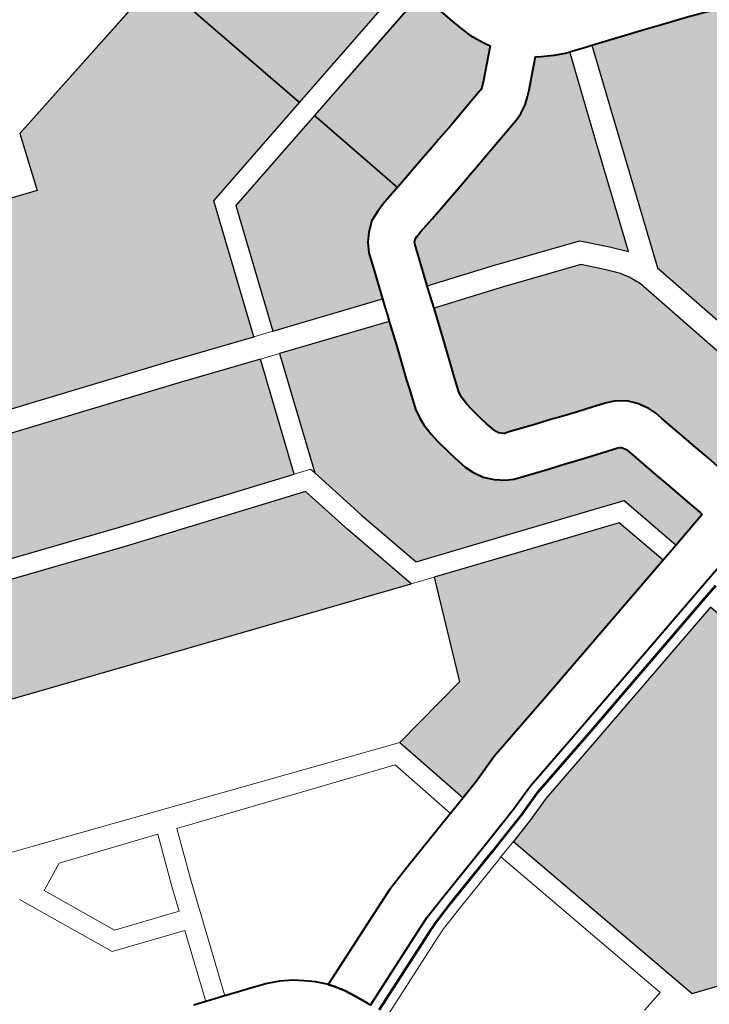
# Model space of a CAD drawing. Header units: metres. Extents: x 148316 to 148653, y 486436 to 486744.
# Tile 50 of 87: x 148544.98 to 148547.05, y 486717.76 to 486720.72. Entities that reach past the tile are written whole.
import ezdxf

# ---------------------------------------------------------------- set-up
doc = ezdxf.new("R2010")
doc.units = ezdxf.units.M
doc.header["$MEASUREMENT"] = 0
for name, color, linetype, lineweight in [('WVB-pen-brm-dik 018', 6, 'Continuous', 13), ('WVB-pen-brm-dik 050', 6, 'Continuous', 53), ('WVB-pen-dik 035', 1, 'Continuous', 40), ('WVB-raster-20%', 254, 'Continuous', 30), ('WVB-raster-60%', 253, 'Continuous', 30)]:
    doc.layers.add(name, color=color, linetype=linetype, lineweight=lineweight)

# ---------------------------------------------------------------- blocks, each defined once
blk = doc.blocks.new('INZET')
at = {"layer": 'WVB-raster-20%'}
for points in [[(-0.100655, -0.059926), (-0.101862, -0.059507), (-0.104398, -0.058649), (-0.107002, -0.057775), (-0.107231, -0.057703), (-0.107408, -0.05768), (-0.107568, -0.057663), (-0.107719, -0.057669), (-0.107863, -0.05768), (-0.108028, -0.057716), (-0.108208, -0.057774), (-0.110109, -0.058703), (-0.112111, -0.059689), (-0.113215, -0.057781), (-0.112224, -0.057252), (-0.112722, -0.056289), (-0.108913, -0.05433), (-0.108556, -0.054157), (-0.108307, -0.054157), (-0.108091, -0.054179), (-0.107178, -0.05447), (-0.105907, -0.054932), (-0.105752, -0.05448), (-0.105245, -0.054619), (-0.1049, -0.054713), (-0.103848, -0.055146), (-0.103983, -0.055575), (-0.102032, -0.056247), (-0.101746, -0.055401), (-0.098725, -0.05471), (-0.098055, -0.057456), (-0.099961, -0.057913)], [(-0.098749, -0.060586), (-0.100371, -0.060024), (-0.099731, -0.058166), (-0.097984, -0.057747), (-0.097593, -0.059351), (-0.097609, -0.059355), (-0.097878, -0.059416), (-0.098026, -0.059461), (-0.098196, -0.059534), (-0.098336, -0.059648), (-0.098435, -0.059761), (-0.098514, -0.059903), (-0.098593, -0.060131)], [(-0.110694, -0.062138), (-0.111935, -0.059992), (-0.109955, -0.059017), (-0.108077, -0.058099), (-0.107937, -0.058054), (-0.107812, -0.058027), (-0.107698, -0.058018), (-0.10758, -0.058014), (-0.10745, -0.058028), (-0.107307, -0.058046), (-0.107111, -0.058108), (-0.10451, -0.058981), (-0.101975, -0.059838), (-0.100769, -0.060257), (-0.101355, -0.061959), (-0.103958, -0.061089), (-0.106683, -0.060131), (-0.109227, -0.061371)], [(-0.095873, -0.066523), (-0.095956, -0.066182), (-0.096019, -0.06591), (-0.096046, -0.065799), (-0.096106, -0.065557), (-0.096151, -0.065367), (-0.096218, -0.065094), (-0.096256, -0.064951), (-0.096373, -0.064479), (-0.096401, -0.064364), (-0.096446, -0.064247), (-0.096538, -0.064086), (-0.096646, -0.063958), (-0.096799, -0.063856), (-0.096914, -0.063804), (-0.09711, -0.063739), (-0.097346, -0.063663), (-0.097614, -0.063571), (-0.09771, -0.063538), (-0.097962, -0.063453), (-0.098358, -0.063317), (-0.098429, -0.063292), (-0.098441, -0.063285), (-0.098474, -0.063259), (-0.098497, -0.063233), (-0.098516, -0.063198), (-0.098529, -0.063164), (-0.098565, -0.06301), (-0.098586, -0.062903), (-0.098623, -0.062709), (-0.098634, -0.06261), (-0.098639, -0.062494), (-0.098637, -0.062467), (-0.098624, -0.062388), (-0.098598, -0.062308), (-0.098539, -0.06213), (-0.098501, -0.062018), (-0.09832, -0.061499), (-0.0982, -0.061146), (-0.097199, -0.061479), (-0.096026, -0.061891), (-0.095777, -0.062156), (-0.095616, -0.062345), (-0.09554, -0.062465), (-0.095463, -0.062646), (-0.095068, -0.064302), (-0.09467, -0.066228)], [(-0.10211, -0.067392), (-0.102401, -0.066166), (-0.101142, -0.065944), (-0.100541, -0.064441), (-0.099395, -0.064838), (-0.097802, -0.065387), (-0.097593, -0.066225), (-0.100158, -0.066863), (-0.101377, -0.067159), (-0.101799, -0.067304)], [(-0.099239, -0.072396), (-0.101011, -0.071786), (-0.101873, -0.068364), (-0.1015, -0.068259), (-0.101096, -0.068119), (-0.09992, -0.067834), (-0.09742, -0.067212), (-0.097061, -0.068683), (-0.096771, -0.068602), (-0.096546, -0.069525), (-0.09658, -0.069592), (-0.096714, -0.06985), (-0.098569, -0.070303), (-0.098136, -0.072117)]]:
    blk.add_hatch(color=256, dxfattribs=at).paths.add_polyline_path(points)
at = {"layer": 'WVB-raster-20%', "extrusion": (0, 0, -1)}
for points in [[(0.09433, -0.066144), (0.094152, -0.066101), (0.093064, -0.065832), (0.093202, -0.065268), (0.092741, -0.064511), (0.091934, -0.064312), (0.091922, -0.06431), (0.092163, -0.063363), (0.092359, -0.062497), (0.092005, -0.061368), (0.091, -0.061128), (0.091074, -0.060991), (0.091236, -0.06076), (0.091314, -0.060651), (0.09144, -0.060509), (0.091543, -0.0604), (0.091711, -0.060249), (0.091801, -0.060176), (0.091908, -0.060098), (0.092043, -0.060017), (0.092237, -0.059915), (0.09236, -0.05986), (0.092559, -0.059788), (0.092958, -0.059651), (0.093199, -0.059567), (0.093976, -0.059303), (0.094445, -0.06066), (0.095114, -0.062599), (0.094726, -0.064226), (0.094631, -0.064687), (0.093733, -0.064466), (0.093601, -0.064995), (0.093931, -0.065496), (0.094439, -0.065617)], [(0.10088, -0.064323), (0.101181, -0.063115), (0.101368, -0.062271), (0.104055, -0.061373), (0.106665, -0.060455), (0.108848, -0.06152)], [(0.097302, -0.066153), (0.097233, -0.066135), (0.096715, -0.066008), (0.096726, -0.065965), (0.096786, -0.065723), (0.096832, -0.065532), (0.096897, -0.065267), (0.096934, -0.065124), (0.097052, -0.064647), (0.09707, -0.064573), (0.09708, -0.064547), (0.097114, -0.064489), (0.097116, -0.064486), (0.09714, -0.06447), (0.097169, -0.064457), (0.097328, -0.064405), (0.097568, -0.064327), (0.097841, -0.064233), (0.097935, -0.064201), (0.098187, -0.064116), (0.098589, -0.063978), (0.098711, -0.063935), (0.098829, -0.063872), (0.098958, -0.063767), (0.099069, -0.063643), (0.099155, -0.06349), (0.099201, -0.063363), (0.099249, -0.063158), (0.099273, -0.063038), (0.099316, -0.062813), (0.099332, -0.062662), (0.09934, -0.062483), (0.099333, -0.062382), (0.099306, -0.062221), (0.099263, -0.062089), (0.099203, -0.061908), (0.099163, -0.06179), (0.098982, -0.061271), (0.098862, -0.060918), (0.100485, -0.060355), (0.101094, -0.062121), (0.100889, -0.063047), (0.100628, -0.064093), (0.099297, -0.064554), (0.09755, -0.065157)]]:
    blk.add_hatch(color=256, dxfattribs=at).paths.add_polyline_path(points)
at = {"layer": 'WVB-raster-60%', "extrusion": (0, 0, -1)}
for points in [[(0.098055, -0.057456), (0.095695, -0.05689), (0.09584, -0.056326), (0.095882, -0.056134), (0.095977, -0.055775), (0.096018, -0.0556), (0.096064, -0.055415), (0.096091, -0.055226), (0.09611, -0.055027), (0.096107, -0.05476), (0.096094, -0.054628), (0.096074, -0.054447), (0.096036, -0.054199), (0.095974, -0.053916), (0.095858, -0.053556), (0.09576, -0.053265), (0.095728, -0.05317), (0.095658, -0.052961), (0.095392, -0.05218), (0.095295, -0.051922), (0.095238, -0.051711), (0.0952, -0.051507), (0.095188, -0.051369), (0.095175, -0.051226), (0.095167, -0.051091), (0.095178, -0.050882), (0.095187, -0.050771), (0.095215, -0.050634), (0.095257, -0.050447), (0.095288, -0.050357), (0.095479, -0.050436), (0.096689, -0.05087), (0.096743, -0.050886), (0.097932, -0.054512), (0.098725, -0.05471)], [(0.097593, -0.059351), (0.097019, -0.059209), (0.096771, -0.059147), (0.096674, -0.059122), (0.096397, -0.059053), (0.095858, -0.058915), (0.095739, -0.058884), (0.095731, -0.058882), (0.095696, -0.058863), (0.095678, -0.058849), (0.095612, -0.058789), (0.095227, -0.058425), (0.095285, -0.058323), (0.095384, -0.058119), (0.095424, -0.05799), (0.095478, -0.057791), (0.09562, -0.057198), (0.095624, -0.057181), (0.097984, -0.057747)], [(0.095327, -0.062144), (0.094776, -0.060546), (0.094308, -0.059192), (0.094369, -0.059173), (0.094525, -0.059096), (0.094738, -0.058975), (0.094766, -0.058952), (0.095136, -0.059303), (0.095226, -0.059384), (0.095313, -0.059453), (0.095443, -0.059521), (0.095528, -0.059553), (0.095686, -0.059593), (0.096224, -0.059731), (0.096504, -0.059801), (0.096601, -0.059826), (0.09685, -0.059888), (0.097447, -0.060036), (0.0977, -0.060094), (0.097786, -0.060119), (0.09783, -0.060139), (0.097849, -0.060154), (0.097859, -0.060165), (0.097873, -0.06019), (0.097932, -0.060359), (0.098088, -0.060814), (0.097086, -0.061148), (0.095829, -0.061589), (0.095516, -0.061923)]]:
    blk.add_hatch(color=256, dxfattribs=at).paths.add_polyline_path(points)
at = {"layer": 'WVB-pen-brm-dik 018'}
for p, q in [((-0.101746, -0.055401), (-0.098725, -0.05471)), ((-0.102032, -0.056247), (-0.101746, -0.055401)), ((-0.103983, -0.055575), (-0.102032, -0.056247)), ((-0.095695, -0.05689), (-0.098055, -0.057456)), ((-0.097984, -0.057747), (-0.095624, -0.057181)), ((-0.098055, -0.057456), (-0.099961, -0.057913)), ((-0.099731, -0.058166), (-0.097984, -0.057747)), ((-0.099961, -0.057913), (-0.100655, -0.059926)), ((-0.100371, -0.060024), (-0.099731, -0.058166)), ((-0.101862, -0.059507), (-0.104398, -0.058649)), ((-0.10451, -0.058981), (-0.101975, -0.059838)), ((-0.094308, -0.059192), (-0.094776, -0.060546)), ((-0.094445, -0.06066), (-0.093976, -0.059303)), ((-0.094211, -0.059222), (-0.094308, -0.059192)), ((-0.094068, -0.059272), (-0.094211, -0.059222)), ((-0.093976, -0.059303), (-0.094068, -0.059272)), ((-0.100655, -0.059926), (-0.101862, -0.059507)), ((-0.101975, -0.059838), (-0.100769, -0.060257)), ((-0.100655, -0.059926), (-0.100371, -0.060024)), ((-0.100371, -0.060024), (-0.100655, -0.059926)), ((-0.098749, -0.060586), (-0.100371, -0.060024)), ((-0.103958, -0.061089), (-0.106683, -0.060131)), ((-0.100769, -0.060257), (-0.101355, -0.061959)), ((-0.100485, -0.060355), (-0.100769, -0.060257)), ((-0.100769, -0.060257), (-0.100485, -0.060355)), ((-0.106665, -0.060455), (-0.104055, -0.061373)), ((-0.101094, -0.062121), (-0.100485, -0.060355)), ((-0.100485, -0.060355), (-0.098862, -0.060918)), ((-0.098783, -0.060685), (-0.098749, -0.060586)), ((-0.094776, -0.060546), (-0.095327, -0.062144)), ((-0.098831, -0.060827), (-0.098783, -0.060685)), ((-0.095114, -0.062599), (-0.094445, -0.06066)), ((-0.098862, -0.060918), (-0.098831, -0.060827)), ((-0.098121, -0.060911), (-0.098169, -0.061052)), ((-0.098088, -0.060814), (-0.098121, -0.060911)), ((-0.097086, -0.061148), (-0.098088, -0.060814)), ((-0.101355, -0.061959), (-0.103958, -0.061089)), ((-0.098169, -0.061052), (-0.0982, -0.061146)), ((-0.0982, -0.061146), (-0.097199, -0.061479)), ((-0.095829, -0.061589), (-0.097086, -0.061148)), ((-0.104055, -0.061373), (-0.101368, -0.062271)), ((-0.10088, -0.064323), (-0.108848, -0.06152)), ((-0.097199, -0.061479), (-0.096026, -0.061891)), ((-0.095516, -0.061923), (-0.095829, -0.061589)), ((-0.101355, -0.061959), (-0.101112, -0.06204)), ((-0.101112, -0.06204), (-0.101355, -0.061959)), ((-0.096026, -0.061891), (-0.095777, -0.062156)), ((-0.095327, -0.062144), (-0.095516, -0.061923)), ((-0.101112, -0.06204), (-0.101094, -0.062121)), ((-0.101094, -0.062121), (-0.101112, -0.06204)), ((-0.100889, -0.063047), (-0.101094, -0.062121)), ((-0.101368, -0.062271), (-0.101181, -0.063115)), ((-0.095777, -0.062156), (-0.095616, -0.062345)), ((-0.095616, -0.062345), (-0.09554, -0.062465)), ((-0.09554, -0.062465), (-0.095463, -0.062646)), ((-0.095463, -0.062646), (-0.095068, -0.064302)), ((-0.094726, -0.064226), (-0.095114, -0.062599)), ((-0.101181, -0.063115), (-0.10088, -0.064323)), ((-0.100628, -0.064093), (-0.100889, -0.063047)), ((-0.109828, -0.063526), (-0.107824, -0.064227)), ((-0.107824, -0.064227), (-0.109828, -0.063526)), ((-0.099297, -0.064554), (-0.100628, -0.064093)), ((-0.107824, -0.064227), (-0.102401, -0.066166)), ((-0.102401, -0.066166), (-0.107824, -0.064227)), ((-0.100541, -0.064441), (-0.10088, -0.064323)), ((-0.10088, -0.064323), (-0.100541, -0.064441)), ((-0.101142, -0.065944), (-0.100541, -0.064441)), ((-0.100541, -0.064441), (-0.099395, -0.064838)), ((-0.09755, -0.065157), (-0.099297, -0.064554)), ((-0.107744, -0.066218), (-0.108423, -0.064773)), ((-0.108423, -0.064773), (-0.107744, -0.066218)), ((-0.10762, -0.064673), (-0.108043, -0.064876)), ((-0.10762, -0.064673), (-0.108043, -0.064876)), ((-0.106164, -0.065178), (-0.10762, -0.064673)), ((-0.106164, -0.065178), (-0.10762, -0.064673)), ((-0.108043, -0.064876), (-0.107526, -0.065976)), ((-0.108043, -0.064876), (-0.107526, -0.065976)), ((-0.099395, -0.064838), (-0.097802, -0.065387)), ((-0.106447, -0.065943), (-0.106164, -0.065178)), ((-0.106447, -0.065943), (-0.106164, -0.065178)), ((-0.097302, -0.066153), (-0.09755, -0.065157)), ((-0.10588, -0.065276), (-0.106165, -0.066044)), ((-0.106165, -0.066044), (-0.10588, -0.065276)), ((-0.102655, -0.066395), (-0.10588, -0.065276)), ((-0.10588, -0.065276), (-0.102655, -0.066395)), ((-0.097802, -0.065387), (-0.097593, -0.066225)), ((-0.106573, -0.066308), (-0.106447, -0.065943)), ((-0.106573, -0.066308), (-0.106447, -0.065943)), ((-0.102401, -0.066166), (-0.101142, -0.065944)), ((-0.107526, -0.065976), (-0.106573, -0.066308)), ((-0.107526, -0.065976), (-0.106573, -0.066308)), ((-0.106165, -0.066044), (-0.106749, -0.06774)), ((-0.106749, -0.06774), (-0.106165, -0.066044)), ((-0.106671, -0.066592), (-0.107744, -0.066218)), ((-0.107744, -0.066218), (-0.106671, -0.066592)), ((-0.10211, -0.067392), (-0.102401, -0.066166)), ((-0.097593, -0.066225), (-0.097302, -0.066153)), ((-0.102399, -0.067474), (-0.102655, -0.066395)), ((-0.102655, -0.066395), (-0.102399, -0.067474)), ((-0.107033, -0.067645), (-0.106671, -0.066592)), ((-0.106671, -0.066592), (-0.107033, -0.067645)), ((-0.102399, -0.067474), (-0.10211, -0.067392)), ((-0.107209, -0.067586), (-0.107033, -0.067645)), ((-0.103397, -0.067755), (-0.10247, -0.067494)), ((-0.10247, -0.067494), (-0.102399, -0.067474)), ((-0.107033, -0.067645), (-0.106947, -0.067674)), ((-0.106947, -0.067674), (-0.106851, -0.067706)), ((-0.106851, -0.067706), (-0.106752, -0.067739)), ((-0.106752, -0.067739), (-0.106749, -0.06774)), ((-0.106749, -0.06774), (-0.106318, -0.067891)), ((-0.106318, -0.067891), (-0.106128, -0.067959)), ((-0.104024, -0.067958), (-0.103812, -0.067878)), ((-0.103812, -0.067878), (-0.103397, -0.067755)), ((-0.106128, -0.067959), (-0.105955, -0.068038)), ((-0.105955, -0.068038), (-0.105782, -0.068143)), ((-0.105389, -0.068504), (-0.104024, -0.067958)), ((-0.105782, -0.068143), (-0.105647, -0.068247)), ((-0.105647, -0.068247), (-0.105517, -0.068359)), ((-0.105517, -0.068359), (-0.105431, -0.068452)), ((-0.105431, -0.068452), (-0.105389, -0.068504)), ((-0.102198, -0.068456), (-0.10312, -0.068716)), ((-0.102162, -0.068446), (-0.102198, -0.068456)), ((-0.101873, -0.068364), (-0.102162, -0.068446)), ((-0.101394, -0.071494), (-0.102162, -0.068446)), ((-0.102162, -0.068446), (-0.101394, -0.071494)), ((-0.101011, -0.071786), (-0.101873, -0.068364)), ((-0.10312, -0.068716), (-0.103492, -0.068826)), ((-0.103661, -0.06889), (-0.104925, -0.069395)), ((-0.103492, -0.068826), (-0.103661, -0.06889)), ((-0.101742, -0.071571), (-0.101394, -0.071494)), ((-0.101394, -0.071494), (-0.101742, -0.071571)), ((-0.099239, -0.072396), (-0.101011, -0.071786))]:
    blk.add_line(p, q, dxfattribs=at)
at = {"layer": 'WVB-pen-brm-dik 050'}
for p, q in [((-0.097456, -0.067067), (-0.097165, -0.066994)), ((-0.102203, -0.068302), (-0.101914, -0.06822))]:
    blk.add_line(p, q, dxfattribs=at)
at = {"layer": 'WVB-pen-brm-dik 050', "flags": 128}
for points in [[(-0.101914, -0.06822), (-0.101545, -0.068116), (-0.101138, -0.067975), (-0.099955, -0.067688), (-0.097456, -0.067067)], [(-0.104981, -0.069256), (-0.103715, -0.06875), (-0.10354, -0.068684), (-0.103161, -0.068571), (-0.102239, -0.068312), (-0.102203, -0.068302)]]:
    blk.add_lwpolyline(points, dxfattribs=at)
at = {"layer": 'WVB-pen-dik 035', "flags": 128}
for points in [[(-0.095624, -0.057181), (-0.09562, -0.057198), (-0.095478, -0.057791), (-0.095424, -0.05799), (-0.095384, -0.058119), (-0.095285, -0.058323), (-0.095227, -0.058425)], [(-0.095227, -0.058425), (-0.095612, -0.058789)], [(-0.095696, -0.058863), (-0.095731, -0.058882)], [(-0.095678, -0.058849), (-0.095696, -0.058863)], [(-0.095612, -0.058789), (-0.095678, -0.058849)], [(-0.095858, -0.058915), (-0.096397, -0.059053)], [(-0.095739, -0.058884), (-0.095858, -0.058915)], [(-0.095731, -0.058882), (-0.095739, -0.058884)], [(-0.095136, -0.059303), (-0.094766, -0.058952)], [(-0.094766, -0.058952), (-0.094738, -0.058975), (-0.094525, -0.059096), (-0.094369, -0.059173), (-0.094308, -0.059192)], [(-0.096771, -0.059147), (-0.097019, -0.059209)], [(-0.096674, -0.059122), (-0.096771, -0.059147)], [(-0.096397, -0.059053), (-0.096674, -0.059122)], [(-0.097019, -0.059209), (-0.097593, -0.059351)], [(-0.095226, -0.059384), (-0.095136, -0.059303)], [(-0.094308, -0.059192), (-0.094211, -0.059222), (-0.094068, -0.059272), (-0.093976, -0.059303)], [(-0.093976, -0.059303), (-0.093199, -0.059567), (-0.092958, -0.059651), (-0.092559, -0.059788), (-0.09236, -0.05986), (-0.092237, -0.059915), (-0.092043, -0.060017), (-0.091908, -0.060098), (-0.091801, -0.060176), (-0.091711, -0.060249), (-0.091543, -0.0604), (-0.09144, -0.060509), (-0.091314, -0.060651), (-0.091236, -0.06076), (-0.091074, -0.060991), (-0.091, -0.061128)], [(-0.098026, -0.059461), (-0.098196, -0.059534)], [(-0.097878, -0.059416), (-0.098026, -0.059461)], [(-0.097609, -0.059355), (-0.097878, -0.059416)], [(-0.097593, -0.059351), (-0.097609, -0.059355)], [(-0.095443, -0.059521), (-0.095313, -0.059453)], [(-0.095313, -0.059453), (-0.095226, -0.059384)], [(-0.098196, -0.059534), (-0.098336, -0.059648)], [(-0.096224, -0.059731), (-0.095686, -0.059593)], [(-0.095686, -0.059593), (-0.095528, -0.059553)], [(-0.095528, -0.059553), (-0.095443, -0.059521)], [(-0.098435, -0.059761), (-0.098514, -0.059903)], [(-0.098336, -0.059648), (-0.098435, -0.059761)], [(-0.096504, -0.059801), (-0.096224, -0.059731)], [(-0.098514, -0.059903), (-0.098593, -0.060131)], [(-0.097447, -0.060036), (-0.09685, -0.059888)], [(-0.09685, -0.059888), (-0.096601, -0.059826)], [(-0.096601, -0.059826), (-0.096504, -0.059801)], [(-0.0977, -0.060094), (-0.097447, -0.060036)], [(-0.098593, -0.060131), (-0.098749, -0.060586)], [(-0.097932, -0.060359), (-0.097873, -0.06019)], [(-0.097873, -0.06019), (-0.097859, -0.060165)], [(-0.097859, -0.060165), (-0.097849, -0.060154)], [(-0.097849, -0.060154), (-0.09783, -0.060139)], [(-0.09783, -0.060139), (-0.097786, -0.060119)], [(-0.097786, -0.060119), (-0.0977, -0.060094)], [(-0.098088, -0.060814), (-0.097932, -0.060359)], [(-0.098749, -0.060586), (-0.098783, -0.060685)], [(-0.098783, -0.060685), (-0.098831, -0.060827)], [(-0.098862, -0.060918), (-0.098982, -0.061271)], [(-0.098831, -0.060827), (-0.098862, -0.060918)], [(-0.098169, -0.061052), (-0.098121, -0.060911)], [(-0.098121, -0.060911), (-0.098088, -0.060814)], [(-0.0982, -0.061146), (-0.098169, -0.061052)], [(-0.09832, -0.061499), (-0.0982, -0.061146)], [(-0.098982, -0.061271), (-0.099163, -0.06179)], [(-0.098501, -0.062018), (-0.09832, -0.061499)], [(-0.099163, -0.06179), (-0.099203, -0.061908)], [(-0.099203, -0.061908), (-0.099263, -0.062089)], [(-0.099263, -0.062089), (-0.099306, -0.062221)], [(-0.098539, -0.06213), (-0.098501, -0.062018)], [(-0.099306, -0.062221), (-0.099333, -0.062382)], [(-0.098598, -0.062308), (-0.098539, -0.06213)], [(-0.099333, -0.062382), (-0.09934, -0.062483)], [(-0.098637, -0.062467), (-0.098624, -0.062388)], [(-0.098624, -0.062388), (-0.098598, -0.062308)], [(-0.09934, -0.062483), (-0.099332, -0.062662)], [(-0.098639, -0.062494), (-0.098637, -0.062467)], [(-0.098634, -0.06261), (-0.098639, -0.062494)], [(-0.099332, -0.062662), (-0.099316, -0.062813)], [(-0.098623, -0.062709), (-0.098634, -0.06261)], [(-0.098586, -0.062903), (-0.098623, -0.062709)], [(-0.099316, -0.062813), (-0.099273, -0.063038)], [(-0.098565, -0.06301), (-0.098586, -0.062903)], [(-0.098529, -0.063164), (-0.098565, -0.06301)], [(-0.099273, -0.063038), (-0.099249, -0.063158)], [(-0.099249, -0.063158), (-0.099201, -0.063363)], [(-0.098516, -0.063198), (-0.098529, -0.063164)], [(-0.098497, -0.063233), (-0.098516, -0.063198)], [(-0.098474, -0.063259), (-0.098497, -0.063233)], [(-0.098441, -0.063285), (-0.098474, -0.063259)], [(-0.098429, -0.063292), (-0.098441, -0.063285)], [(-0.098358, -0.063317), (-0.098429, -0.063292)], [(-0.107033, -0.067645), (-0.107209, -0.067586)], [(-0.099201, -0.063363), (-0.099155, -0.06349)], [(-0.097962, -0.063453), (-0.098358, -0.063317)], [(-0.09771, -0.063538), (-0.097962, -0.063453)], [(-0.099155, -0.06349), (-0.099069, -0.063643)], [(-0.097614, -0.063571), (-0.09771, -0.063538)], [(-0.097346, -0.063663), (-0.097614, -0.063571)], [(-0.099069, -0.063643), (-0.098958, -0.063767)], [(-0.09711, -0.063739), (-0.097346, -0.063663)], [(-0.096914, -0.063804), (-0.09711, -0.063739)], [(-0.098958, -0.063767), (-0.098829, -0.063872)], [(-0.098829, -0.063872), (-0.098711, -0.063935)], [(-0.096799, -0.063856), (-0.096914, -0.063804)], [(-0.096646, -0.063958), (-0.096799, -0.063856)], [(-0.098711, -0.063935), (-0.098589, -0.063978)], [(-0.098589, -0.063978), (-0.098187, -0.064116)], [(-0.096538, -0.064086), (-0.096646, -0.063958)], [(-0.098187, -0.064116), (-0.097935, -0.064201)], [(-0.096446, -0.064247), (-0.096538, -0.064086)], [(-0.097935, -0.064201), (-0.097841, -0.064233)], [(-0.097841, -0.064233), (-0.097568, -0.064327)], [(-0.097568, -0.064327), (-0.097328, -0.064405)], [(-0.096401, -0.064364), (-0.096446, -0.064247)], [(-0.097328, -0.064405), (-0.097169, -0.064457)], [(-0.097169, -0.064457), (-0.09714, -0.06447)], [(-0.09714, -0.06447), (-0.097116, -0.064486)], [(-0.097116, -0.064486), (-0.097114, -0.064489)], [(-0.097114, -0.064489), (-0.09708, -0.064547)], [(-0.096373, -0.064479), (-0.096401, -0.064364)], [(-0.096256, -0.064951), (-0.096373, -0.064479)], [(-0.09708, -0.064547), (-0.09707, -0.064573)], [(-0.09707, -0.064573), (-0.097052, -0.064647)], [(-0.097052, -0.064647), (-0.096934, -0.065124)], [(-0.096218, -0.065094), (-0.096256, -0.064951)], [(-0.096934, -0.065124), (-0.096897, -0.065267)], [(-0.096151, -0.065367), (-0.096218, -0.065094)], [(-0.096897, -0.065267), (-0.096832, -0.065532)], [(-0.096106, -0.065557), (-0.096151, -0.065367)], [(-0.096832, -0.065532), (-0.096786, -0.065723)], [(-0.096786, -0.065723), (-0.096726, -0.065965)], [(-0.096726, -0.065965), (-0.096715, -0.066008)], [(-0.096715, -0.066008), (-0.097233, -0.066135)], [(-0.097593, -0.066225), (-0.100158, -0.066863)], [(-0.097302, -0.066153), (-0.097593, -0.066225)], [(-0.097233, -0.066135), (-0.097302, -0.066153)], [(-0.105049, -0.069122), (-0.10377, -0.068611), (-0.103588, -0.068541), (-0.103203, -0.068427), (-0.10228, -0.068168), (-0.10159, -0.067972), (-0.10118, -0.067831), (-0.099991, -0.067543), (-0.097065, -0.066815), (-0.096553, -0.066689)], [(-0.100158, -0.066863), (-0.101377, -0.067159)], [(-0.101799, -0.067304), (-0.10211, -0.067392)], [(-0.101377, -0.067159), (-0.101799, -0.067304)], [(-0.10211, -0.067392), (-0.102399, -0.067474)], [(-0.10247, -0.067494), (-0.103397, -0.067755)], [(-0.102399, -0.067474), (-0.10247, -0.067494)], [(-0.106749, -0.06774), (-0.106752, -0.067739), (-0.106851, -0.067706), (-0.106947, -0.067674), (-0.107033, -0.067645)], [(-0.105389, -0.068504), (-0.105431, -0.068452), (-0.105517, -0.068359), (-0.105647, -0.068247), (-0.105782, -0.068143), (-0.105955, -0.068038), (-0.106128, -0.067959), (-0.106318, -0.067891), (-0.106749, -0.06774)], [(-0.103812, -0.067878), (-0.104024, -0.067958)], [(-0.103397, -0.067755), (-0.103812, -0.067878)], [(-0.104024, -0.067958), (-0.105389, -0.068504)], [(-0.105049, -0.069122), (-0.105069, -0.069076), (-0.105155, -0.06889), (-0.105242, -0.068718), (-0.105328, -0.06858), (-0.105389, -0.068504)], [(-0.105389, -0.068504), (-0.105328, -0.06858), (-0.105242, -0.068718), (-0.105155, -0.06889), (-0.105069, -0.069076), (-0.105049, -0.069122)]]:
    blk.add_lwpolyline(points, dxfattribs=at)
at = {"layer": 'WVB-raster-20%', "flags": 128}
for points in [[(-0.104398, -0.058649), (-0.101862, -0.059507), (-0.100655, -0.059926), (-0.099961, -0.057913), (-0.098055, -0.057456), (-0.098725, -0.05471), (-0.101746, -0.055401), (-0.102032, -0.056247), (-0.103983, -0.055575)], [(-0.092559, -0.059788), (-0.092958, -0.059651), (-0.093199, -0.059567), (-0.093976, -0.059303), (-0.094445, -0.06066), (-0.095114, -0.062599), (-0.094726, -0.064226)], [(-0.095068, -0.064302), (-0.095463, -0.062646), (-0.09554, -0.062465), (-0.095616, -0.062345), (-0.095777, -0.062156), (-0.096026, -0.061891), (-0.097199, -0.061479), (-0.0982, -0.061146), (-0.09832, -0.061499), (-0.098501, -0.062018), (-0.098539, -0.06213), (-0.098598, -0.062308), (-0.098624, -0.062388), (-0.098637, -0.062467), (-0.098639, -0.062494), (-0.098634, -0.06261), (-0.098623, -0.062709), (-0.098586, -0.062903), (-0.098565, -0.06301), (-0.098529, -0.063164), (-0.098516, -0.063198), (-0.098497, -0.063233), (-0.098474, -0.063259), (-0.098441, -0.063285), (-0.098429, -0.063292), (-0.098358, -0.063317), (-0.097962, -0.063453), (-0.09771, -0.063538), (-0.097614, -0.063571), (-0.097346, -0.063663), (-0.09711, -0.063739), (-0.096914, -0.063804), (-0.096799, -0.063856), (-0.096646, -0.063958), (-0.096538, -0.064086), (-0.096446, -0.064247), (-0.096401, -0.064364), (-0.096373, -0.064479), (-0.096256, -0.064951), (-0.096218, -0.065094), (-0.096151, -0.065367), (-0.096106, -0.065557)]]:
    blk.add_lwpolyline(points, dxfattribs=at)
for points in [[(-0.097593, -0.059351), (-0.097984, -0.057747), (-0.099731, -0.058166), (-0.100371, -0.060024), (-0.098749, -0.060586), (-0.098593, -0.060131), (-0.098514, -0.059903), (-0.098435, -0.059761), (-0.098336, -0.059648), (-0.098196, -0.059534), (-0.098026, -0.059461), (-0.097878, -0.059416), (-0.097609, -0.059355)], [(-0.100769, -0.060257), (-0.101975, -0.059838), (-0.10451, -0.058981), (-0.107111, -0.058108), (-0.107307, -0.058046), (-0.10745, -0.058028), (-0.10758, -0.058014), (-0.107698, -0.058018), (-0.107812, -0.058027), (-0.107937, -0.058054), (-0.108077, -0.058099), (-0.109955, -0.059017), (-0.111935, -0.059992), (-0.110694, -0.062138), (-0.109227, -0.061371), (-0.106683, -0.060131), (-0.103958, -0.061089), (-0.101355, -0.061959)], [(-0.101368, -0.062271), (-0.104055, -0.061373), (-0.106665, -0.060455), (-0.108848, -0.06152), (-0.10088, -0.064323), (-0.101181, -0.063115)], [(-0.09934, -0.062483), (-0.099333, -0.062382), (-0.099306, -0.062221), (-0.099263, -0.062089), (-0.099203, -0.061908), (-0.099163, -0.06179), (-0.098982, -0.061271), (-0.098862, -0.060918), (-0.100485, -0.060355), (-0.101094, -0.062121), (-0.100889, -0.063047), (-0.100628, -0.064093), (-0.099297, -0.064554), (-0.09755, -0.065157), (-0.097302, -0.066153), (-0.097233, -0.066135), (-0.096715, -0.066008), (-0.096726, -0.065965), (-0.096786, -0.065723), (-0.096832, -0.065532), (-0.096897, -0.065267), (-0.096934, -0.065124), (-0.097052, -0.064647), (-0.09707, -0.064573), (-0.09708, -0.064547), (-0.097114, -0.064489), (-0.097116, -0.064486), (-0.09714, -0.06447), (-0.097169, -0.064457), (-0.097328, -0.064405), (-0.097568, -0.064327), (-0.097841, -0.064233), (-0.097935, -0.064201), (-0.098187, -0.064116), (-0.098589, -0.063978), (-0.098711, -0.063935), (-0.098829, -0.063872), (-0.098958, -0.063767), (-0.099069, -0.063643), (-0.099155, -0.06349), (-0.099201, -0.063363), (-0.099249, -0.063158), (-0.099273, -0.063038), (-0.099316, -0.062813), (-0.099332, -0.062662)], [(-0.097593, -0.066225), (-0.097802, -0.065387), (-0.099395, -0.064838), (-0.100541, -0.064441), (-0.101142, -0.065944), (-0.102401, -0.066166), (-0.10211, -0.067392), (-0.101799, -0.067304), (-0.101377, -0.067159), (-0.100158, -0.066863)], [(-0.096714, -0.06985), (-0.09658, -0.069592), (-0.096546, -0.069525), (-0.096771, -0.068602), (-0.097061, -0.068683), (-0.09742, -0.067212), (-0.09992, -0.067834), (-0.101096, -0.068119), (-0.1015, -0.068259), (-0.101873, -0.068364), (-0.101011, -0.071786), (-0.099239, -0.072396), (-0.098136, -0.072117), (-0.098569, -0.070303)]]:
    blk.add_lwpolyline(points, close=True, dxfattribs=at)
at = {"layer": 'WVB-raster-60%', "flags": 128}
blk.add_lwpolyline([(-0.098725, -0.05471), (-0.098055, -0.057456), (-0.095695, -0.05689)], dxfattribs=at)
for points in [[(-0.095227, -0.058425), (-0.095285, -0.058323), (-0.095384, -0.058119), (-0.095424, -0.05799), (-0.095478, -0.057791), (-0.09562, -0.057198), (-0.095624, -0.057181), (-0.097984, -0.057747), (-0.097593, -0.059351), (-0.097019, -0.059209), (-0.096771, -0.059147), (-0.096674, -0.059122), (-0.096397, -0.059053), (-0.095858, -0.058915), (-0.095739, -0.058884), (-0.095731, -0.058882), (-0.095696, -0.058863), (-0.095678, -0.058849), (-0.095612, -0.058789)], [(-0.095327, -0.062144), (-0.094776, -0.060546), (-0.094308, -0.059192), (-0.094369, -0.059173), (-0.094525, -0.059096), (-0.094738, -0.058975), (-0.094766, -0.058952), (-0.095136, -0.059303), (-0.095226, -0.059384), (-0.095313, -0.059453), (-0.095443, -0.059521), (-0.095528, -0.059553), (-0.095686, -0.059593), (-0.096224, -0.059731), (-0.096504, -0.059801), (-0.096601, -0.059826), (-0.09685, -0.059888), (-0.097447, -0.060036), (-0.0977, -0.060094), (-0.097786, -0.060119), (-0.09783, -0.060139), (-0.097849, -0.060154), (-0.097859, -0.060165), (-0.097873, -0.06019), (-0.097932, -0.060359), (-0.098088, -0.060814), (-0.097086, -0.061148), (-0.095829, -0.061589), (-0.095516, -0.061923)]]:
    blk.add_lwpolyline(points, close=True, dxfattribs=at)

msp = doc.modelspace()

# ---------------------------------------------------------------- block references
at = {"layer": 'WVB-raster-60%', "xscale": 200, "yscale": 200, "zscale": 200, "rotation": 35.4407035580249}
msp.add_blockref('INZET', (148555.136, 486741.2042), dxfattribs=at)

doc.saveas('drawing.dxf')
